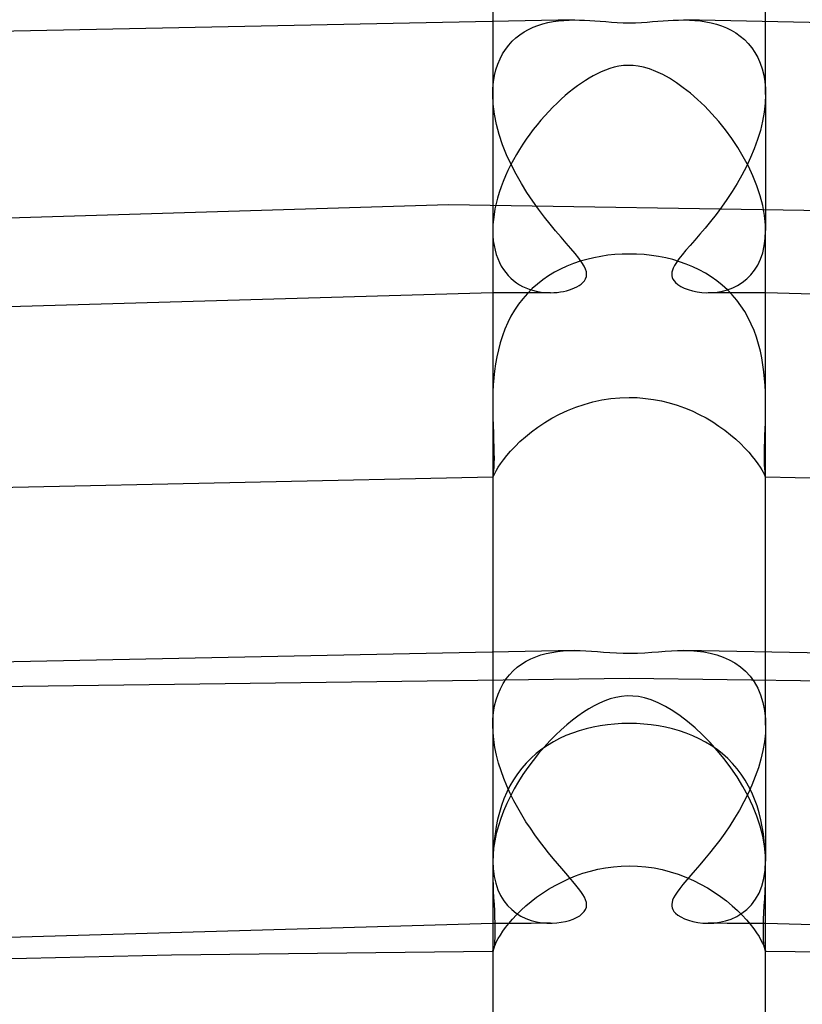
# Model space of a CAD drawing. Header units: millimetres. Extents: x -305 to 305, y -173 to 291.
# Tile 60 of 95: x -9 to 3, y 268 to 283. Entities that reach past the tile are written whole.
import ezdxf

# ---------------------------------------------------------------- set-up
doc = ezdxf.new("R2010")
doc.units = ezdxf.units.MM
doc.layers.add('HIDDEN', color=7, linetype='Continuous')
doc.layers.add('THICK', color=7, linetype='Continuous')

msp = doc.modelspace()

# ---------------------------------------------------------------- linework, layer by layer
at = {"layer": 'HIDDEN'}
for p, q in [((-2, 282.698), (-2, 281.61)), ((-1.114, 282.679), (-1.036, 282.69)), ((-1.036, 282.69), (-0.957, 282.697)), ((-0.957, 282.697), (-0.879, 282.701)), ((-0.879, 282.701), (-0.802, 282.703)), ((0.802, 282.703), (0.883, 282.701)), ((0.883, 282.701), (0.964, 282.697)), ((0.964, 282.697), (1.045, 282.689)), ((1.045, 282.689), (1.124, 282.677)), ((2, 281.61), (2, 282.698)), ((-1.539, 282.528), (-1.475, 282.564)), ((-1.475, 282.564), (-1.407, 282.596)), ((-1.407, 282.596), (-1.337, 282.623)), ((-1.337, 282.623), (-1.265, 282.646)), ((-1.265, 282.646), (-1.191, 282.664)), ((-1.191, 282.664), (-1.114, 282.679)), ((1.124, 282.677), (1.202, 282.661)), ((1.202, 282.661), (1.279, 282.641)), ((1.279, 282.641), (1.354, 282.617)), ((1.354, 282.617), (1.426, 282.587)), ((1.426, 282.587), (1.497, 282.553)), ((1.497, 282.553), (1.564, 282.513)), ((-1.715, 282.39), (-1.66, 282.441)), ((-1.66, 282.441), (-1.601, 282.487)), ((-1.601, 282.487), (-1.539, 282.528)), ((1.564, 282.513), (1.628, 282.467)), ((1.628, 282.467), (1.688, 282.415)), ((1.688, 282.415), (1.744, 282.358)), ((-1.855, 282.205), (-1.813, 282.272)), ((-1.813, 282.272), (-1.766, 282.334)), ((-1.766, 282.334), (-1.715, 282.39)), ((1.744, 282.358), (1.796, 282.295)), ((1.796, 282.295), (1.843, 282.227)), ((-1.926, 282.055), (-1.893, 282.133)), ((-1.893, 282.133), (-1.855, 282.205)), ((1.843, 282.227), (1.884, 282.152)), ((1.884, 282.152), (1.92, 282.071)), ((-1.974, 281.886), (-1.953, 281.973)), ((-1.953, 281.973), (-1.926, 282.055)), ((1.92, 282.071), (1.949, 281.985)), ((1.949, 281.985), (1.972, 281.894)), ((-1.989, 281.794), (-1.974, 281.886)), ((1.972, 281.894), (1.988, 281.798)), ((-1.999, 281.669), (-1.998, 281.683)), ((-1.998, 281.683), (-1.998, 281.698)), ((-1.998, 281.698), (-1.989, 281.794)), ((1.988, 281.798), (1.997, 281.698)), ((1.997, 281.698), (1.998, 281.683)), ((1.998, 281.683), (1.999, 281.669)), ((-2, 281.64), (-1.999, 281.654)), ((-2, 281.625), (-2, 281.64)), ((-2, 281.61), (-2, 281.625)), ((-1.994, 281.467), (-2, 281.61)), ((-2, 281.61), (-2, 279.612)), ((-1.999, 281.654), (-1.999, 281.669)), ((2, 281.61), (1.995, 281.481)), ((1.999, 281.669), (1.999, 281.654)), ((1.999, 281.654), (2, 281.64)), ((2, 281.64), (2, 281.625)), ((2, 281.625), (2, 281.61)), ((2, 281.61), (2, 279.612)), ((-1.976, 281.32), (-1.994, 281.467)), ((1.995, 281.481), (1.98, 281.35)), ((-1.946, 281.171), (-1.976, 281.32)), ((1.98, 281.35), (1.956, 281.217)), ((-1.906, 281.021), (-1.946, 281.171)), ((1.956, 281.217), (1.923, 281.082)), ((-1.856, 280.872), (-1.906, 281.021)), ((1.923, 281.082), (1.882, 280.947)), ((-1.797, 280.725), (-1.856, 280.872)), ((1.834, 280.814), (1.779, 280.683)), ((1.882, 280.947), (1.834, 280.814)), ((-1.731, 280.581), (-1.797, 280.725)), ((1.779, 280.683), (1.718, 280.554)), ((-1.659, 280.439), (-1.731, 280.581)), ((1.718, 280.554), (1.653, 280.428)), ((-1.581, 280.302), (-1.659, 280.439)), ((1.653, 280.428), (1.583, 280.305)), ((-1.499, 280.17), (-1.581, 280.302)), ((1.583, 280.305), (1.509, 280.186)), ((-1.415, 280.044), (-1.499, 280.17)), ((1.509, 280.186), (1.433, 280.07)), ((-2.65, 279.99), (-20.587, 279.454)), ((15.315, 279.698), (-2.65, 279.99)), ((-1.33, 279.925), (-1.415, 280.044)), ((1.354, 279.958), (1.273, 279.85)), ((1.433, 280.07), (1.354, 279.958)), ((-1.244, 279.812), (-1.33, 279.925)), ((-1.16, 279.707), (-1.244, 279.812)), ((1.273, 279.85), (1.192, 279.746)), ((-1.078, 279.608), (-1.16, 279.707)), ((1.113, 279.649), (1.036, 279.559)), ((1.192, 279.746), (1.113, 279.649)), ((-2, 279.612), (-1.998, 279.536)), ((-1.998, 279.536), (-1.992, 279.463)), ((-0.999, 279.515), (-1.078, 279.608)), ((-0.924, 279.43), (-0.999, 279.515)), ((1.036, 279.559), (0.963, 279.474)), ((1.995, 279.497), (2, 279.612)), ((-1.992, 279.463), (-1.981, 279.393)), ((-1.981, 279.393), (-1.967, 279.326)), ((-0.855, 279.35), (-0.924, 279.43)), ((0.895, 279.396), (0.832, 279.324)), ((0.963, 279.474), (0.895, 279.396)), ((1.957, 279.288), (1.981, 279.389)), ((1.981, 279.389), (1.995, 279.497)), ((-1.967, 279.326), (-1.949, 279.262)), ((-1.949, 279.262), (-1.928, 279.202)), ((-0.792, 279.275), (-0.855, 279.35)), ((-0.737, 279.207), (-0.792, 279.275)), ((-0.52, 279.215), (-0.621, 279.191)), ((-0.417, 279.235), (-0.52, 279.215)), ((-0.313, 279.25), (-0.417, 279.235)), ((-0.209, 279.261), (-0.313, 279.25)), ((-0.105, 279.267), (-0.209, 279.261)), ((0, 279.269), (-0.105, 279.267)), ((0.109, 279.267), (0, 279.269)), ((0.217, 279.26), (0.109, 279.267)), ((0.325, 279.249), (0.217, 279.26)), ((0.431, 279.232), (0.325, 279.249)), ((0.535, 279.212), (0.431, 279.232)), ((0.777, 279.257), (0.729, 279.197)), ((0.832, 279.324), (0.777, 279.257)), ((1.925, 279.194), (1.957, 279.288)), ((-1.928, 279.202), (-1.903, 279.145)), ((-1.903, 279.145), (-1.875, 279.092)), ((-1.875, 279.092), (-1.844, 279.042)), ((-0.913, 279.091), (-1.006, 279.049)), ((-0.818, 279.129), (-0.913, 279.091)), ((-0.72, 279.163), (-0.818, 279.129)), ((-0.692, 279.145), (-0.737, 279.207)), ((-0.621, 279.191), (-0.72, 279.163)), ((-0.66, 279.092), (-0.692, 279.145)), ((-0.64, 279.047), (-0.66, 279.092)), ((0.638, 279.187), (0.535, 279.212)), ((0.739, 279.157), (0.638, 279.187)), ((0.666, 279.101), (0.647, 279.064)), ((0.693, 279.145), (0.666, 279.101)), ((0.729, 279.197), (0.693, 279.145)), ((0.837, 279.122), (0.739, 279.157)), ((0.933, 279.082), (0.837, 279.122)), ((1.027, 279.038), (0.933, 279.082)), ((1.837, 279.031), (1.884, 279.108)), ((1.884, 279.108), (1.925, 279.194)), ((-1.844, 279.042), (-1.81, 278.996)), ((-1.81, 278.996), (-1.774, 278.953)), ((-1.774, 278.953), (-1.735, 278.915)), ((-1.182, 278.949), (-1.266, 278.892)), ((-1.095, 279.001), (-1.182, 278.949)), ((-1.006, 279.049), (-1.095, 279.001)), ((-0.628, 279.008), (-0.64, 279.047)), ((-0.639, 278.906), (-0.628, 278.938)), ((-0.625, 278.972), (-0.628, 279.008)), ((-0.628, 278.938), (-0.625, 278.972)), ((0.627, 279.003), (0.625, 278.976)), ((0.625, 278.976), (0.626, 278.949)), ((0.626, 278.949), (0.632, 278.924)), ((0.635, 279.032), (0.627, 279.003)), ((0.647, 279.064), (0.635, 279.032)), ((1.117, 278.989), (1.027, 279.038)), ((1.203, 278.935), (1.117, 278.989)), ((1.286, 278.876), (1.203, 278.935)), ((1.723, 278.903), (1.783, 278.963)), ((1.783, 278.963), (1.837, 279.031)), ((-1.735, 278.915), (-1.695, 278.879)), ((-1.695, 278.879), (-1.652, 278.847)), ((-1.652, 278.847), (-1.608, 278.819)), ((-1.608, 278.819), (-1.562, 278.793)), ((-1.562, 278.793), (-1.514, 278.771)), ((-1.346, 278.829), (-1.422, 278.762)), ((-1.266, 278.892), (-1.346, 278.829)), ((-0.801, 278.772), (-0.767, 278.788)), ((-0.767, 278.788), (-0.735, 278.806)), ((-0.735, 278.806), (-0.706, 278.827)), ((-0.706, 278.827), (-0.679, 278.851)), ((-0.679, 278.851), (-0.656, 278.877)), ((-0.656, 278.877), (-0.639, 278.906)), ((0.632, 278.924), (0.642, 278.9)), ((0.642, 278.9), (0.657, 278.875)), ((0.657, 278.875), (0.681, 278.849)), ((0.681, 278.849), (0.714, 278.821)), ((0.714, 278.821), (0.757, 278.794)), ((0.757, 278.794), (0.808, 278.769)), ((1.365, 278.813), (1.286, 278.876)), ((1.44, 278.744), (1.365, 278.813)), ((1.517, 278.772), (1.589, 278.808)), ((1.589, 278.808), (1.658, 278.851)), ((1.658, 278.851), (1.723, 278.903)), ((-1.859, 278.699), (-2, 278.698)), ((-1.719, 278.699), (-1.859, 278.699)), ((-1.578, 278.7), (-1.719, 278.699)), ((-1.437, 278.701), (-1.578, 278.7)), ((-1.493, 278.69), (-1.56, 278.613)), ((-1.514, 278.771), (-1.465, 278.752)), ((-1.422, 278.762), (-1.493, 278.69)), ((-1.465, 278.752), (-1.416, 278.737)), ((-1.297, 278.701), (-1.437, 278.701)), ((-1.416, 278.737), (-1.365, 278.724)), ((-1.365, 278.724), (-1.313, 278.714)), ((-1.313, 278.714), (-1.261, 278.707)), ((-1.156, 278.702), (-1.297, 278.701)), ((-1.261, 278.707), (-1.209, 278.703)), ((-1.209, 278.703), (-1.156, 278.702)), ((-1.156, 278.702), (-1.106, 278.703)), ((-1.106, 278.703), (-1.057, 278.707)), ((-1.057, 278.707), (-1.009, 278.713)), ((-1.009, 278.713), (-0.963, 278.721)), ((-0.963, 278.721), (-0.919, 278.731)), ((-0.919, 278.731), (-0.877, 278.743)), ((-0.877, 278.743), (-0.838, 278.757)), ((-0.838, 278.757), (-0.801, 278.772)), ((0.808, 278.769), (0.866, 278.747)), ((0.866, 278.747), (0.928, 278.729)), ((0.928, 278.729), (0.995, 278.715)), ((0.995, 278.715), (1.066, 278.706)), ((1.066, 278.706), (1.138, 278.702)), ((1.138, 278.702), (1.214, 278.703)), ((1.297, 278.701), (1.156, 278.702)), ((1.214, 278.703), (1.29, 278.71)), ((1.29, 278.71), (1.366, 278.724)), ((1.437, 278.701), (1.297, 278.701)), ((1.366, 278.724), (1.442, 278.745)), ((1.578, 278.7), (1.437, 278.701)), ((1.511, 278.67), (1.44, 278.744)), ((1.442, 278.745), (1.517, 278.772)), ((1.577, 278.592), (1.511, 278.67)), ((1.719, 278.699), (1.578, 278.7)), ((1.859, 278.699), (1.719, 278.699)), ((2, 278.698), (1.859, 278.699)), ((-1.622, 278.532), (-1.68, 278.446)), ((-1.56, 278.613), (-1.622, 278.532)), ((1.638, 278.51), (1.577, 278.592)), ((1.694, 278.425), (1.638, 278.51)), ((-1.733, 278.356), (-1.78, 278.263)), ((-1.68, 278.446), (-1.733, 278.356)), ((1.744, 278.335), (1.694, 278.425)), ((-1.78, 278.263), (-1.822, 278.167)), ((1.79, 278.242), (1.744, 278.335)), ((1.831, 278.145), (1.79, 278.242)), ((-1.859, 278.068), (-1.891, 277.967)), ((-1.822, 278.167), (-1.859, 278.068)), ((1.867, 278.047), (1.831, 278.145)), ((-1.891, 277.967), (-1.918, 277.864)), ((1.897, 277.947), (1.867, 278.047)), ((1.923, 277.846), (1.897, 277.947)), ((-1.918, 277.864), (-1.941, 277.761)), ((1.944, 277.745), (1.923, 277.846)), ((-1.959, 277.657), (-1.973, 277.553)), ((-1.941, 277.761), (-1.959, 277.657)), ((1.961, 277.643), (1.944, 277.745)), ((1.975, 277.541), (1.961, 277.643)), ((-1.973, 277.553), (-1.984, 277.451)), ((1.985, 277.44), (1.975, 277.541)), ((-1.992, 277.348), (-1.997, 277.248)), ((-1.984, 277.451), (-1.992, 277.348)), ((1.992, 277.34), (1.985, 277.44)), ((1.997, 277.242), (1.992, 277.34)), ((-1.997, 277.248), (-1.999, 277.149)), ((1.999, 277.146), (1.997, 277.242)), ((-1.999, 277.149), (-2, 277.053)), ((-0.784, 277.022), (-0.66, 277.064)), ((-0.66, 277.064), (-0.532, 277.1)), ((-0.532, 277.1), (-0.402, 277.128)), ((-0.402, 277.128), (-0.27, 277.149)), ((-0.27, 277.149), (-0.135, 277.161)), ((-0.135, 277.161), (0, 277.165)), ((0, 277.165), (0.119, 277.162)), ((0.119, 277.162), (0.237, 277.152)), ((0.237, 277.152), (0.356, 277.136)), ((0.356, 277.136), (0.473, 277.114)), ((0.473, 277.114), (0.588, 277.085)), ((0.588, 277.085), (0.702, 277.051)), ((0.702, 277.051), (0.813, 277.012)), ((2, 277.053), (1.999, 277.146)), ((2, 277.043), (2, 277.053)), ((-2, 276.994), (-1.998, 276.871)), ((-1.133, 276.86), (-1.022, 276.919)), ((-1.022, 276.919), (-0.905, 276.973)), ((-0.905, 276.973), (-0.784, 277.022)), ((0.813, 277.012), (0.921, 276.967)), ((0.921, 276.967), (1.026, 276.917)), ((1.026, 276.917), (1.127, 276.864)), ((1.998, 276.893), (2, 276.994)), ((2, 277.033), (2, 277.043)), ((2, 277.023), (2, 277.033)), ((2, 277.014), (2, 277.023)), ((2, 277.004), (2, 277.014)), ((2, 276.994), (2, 277.004)), ((-1.998, 276.871), (-1.994, 276.753)), ((-1.34, 276.729), (-1.239, 276.796)), ((-1.239, 276.796), (-1.133, 276.86)), ((1.127, 276.864), (1.224, 276.806)), ((1.224, 276.806), (1.316, 276.746)), ((1.993, 276.7), (1.996, 276.795)), ((1.996, 276.795), (1.998, 276.893)), ((-1.994, 276.753), (-1.991, 276.641)), ((-1.991, 276.641), (-1.987, 276.536)), ((-1.522, 276.588), (-1.434, 276.66)), ((-1.434, 276.66), (-1.34, 276.729)), ((1.316, 276.746), (1.404, 276.683)), ((1.404, 276.683), (1.486, 276.619)), ((1.486, 276.619), (1.562, 276.553)), ((1.99, 276.609), (1.993, 276.7)), ((-1.987, 276.536), (-1.984, 276.44)), ((-1.674, 276.446), (-1.602, 276.517)), ((-1.602, 276.517), (-1.522, 276.588)), ((1.562, 276.553), (1.632, 276.488)), ((1.632, 276.488), (1.697, 276.423)), ((1.984, 276.439), (1.987, 276.522)), ((1.987, 276.522), (1.99, 276.609)), ((-1.984, 276.44), (-1.983, 276.352)), ((-1.983, 276.352), (-1.982, 276.272)), ((-1.796, 276.311), (-1.739, 276.377)), ((-1.739, 276.377), (-1.674, 276.446)), ((1.697, 276.423), (1.754, 276.36)), ((1.754, 276.36), (1.805, 276.3)), ((1.982, 276.29), (1.983, 276.362)), ((1.983, 276.362), (1.984, 276.439)), ((-1.984, 276.201), (-1.986, 276.141)), ((-1.982, 276.272), (-1.984, 276.201)), ((-1.919, 276.141), (-1.886, 276.192)), ((-1.886, 276.192), (-1.845, 276.249)), ((-1.845, 276.249), (-1.796, 276.311)), ((1.805, 276.3), (1.849, 276.244)), ((1.849, 276.244), (1.886, 276.191)), ((1.886, 276.191), (1.918, 276.144)), ((1.983, 276.226), (1.982, 276.29)), ((1.985, 276.17), (1.983, 276.226)), ((-1.993, 276.053), (-1.996, 276.024)), ((-1.989, 276.092), (-1.993, 276.053)), ((-1.986, 276.141), (-1.989, 276.092)), ((-1.981, 276.031), (-1.966, 276.061)), ((-1.966, 276.061), (-1.946, 276.097)), ((-1.946, 276.097), (-1.919, 276.141)), ((1.918, 276.144), (1.943, 276.102)), ((1.943, 276.102), (1.963, 276.067)), ((1.963, 276.067), (1.978, 276.038)), ((1.978, 276.038), (1.988, 276.017)), ((1.988, 276.121), (1.985, 276.17)), ((1.991, 276.08), (1.988, 276.121)), ((1.994, 276.046), (1.991, 276.08)), ((1.997, 276.021), (1.994, 276.046)), ((-1.999, 276.005), (-2, 275.996)), ((-2, 275.994), (-1.997, 275.998)), ((-2, 275.996), (-2, 275.995)), ((-2, 275.995), (-2, 275.995)), ((-2, 275.995), (-2, 275.995)), ((-2, 275.995), (-2, 275.994)), ((-2, 275.994), (-2, 275.994)), ((-2, 275.994), (-2, 275.994)), ((-1.996, 276.024), (-1.999, 276.005)), ((-1.997, 275.998), (-1.991, 276.011)), ((-1.991, 276.011), (-1.981, 276.031)), ((1.988, 276.017), (1.995, 276.002)), ((1.995, 276.002), (1.999, 275.995)), ((1.999, 276.004), (1.997, 276.021)), ((2, 275.996), (1.999, 276.004)), ((1.999, 275.995), (2, 275.995)), ((2, 275.995), (2, 275.996)), ((2, 275.995), (2, 275.995)), ((2, 275.995), (2, 275.995)), ((2, 275.995), (2, 275.995)), ((2, 275.995), (2, 275.995)), ((2, 275.995), (2, 275.995)), ((-2, 273.447), (-2, 272.359)), ((-1.135, 273.425), (-1.053, 273.438)), ((-1.053, 273.438), (-0.969, 273.446)), ((-0.969, 273.446), (-0.886, 273.451)), ((-0.886, 273.451), (-0.803, 273.453)), ((0.802, 273.453), (0.898, 273.451)), ((0.898, 273.451), (0.995, 273.444)), ((0.995, 273.444), (1.092, 273.432)), ((2, 272.359), (2, 273.447)), ((-1.577, 273.253), (-1.511, 273.294)), ((-1.511, 273.294), (-1.442, 273.33)), ((-1.442, 273.33), (-1.369, 273.361)), ((-1.369, 273.361), (-1.294, 273.387)), ((-1.294, 273.387), (-1.216, 273.408)), ((-1.216, 273.408), (-1.135, 273.425)), ((1.092, 273.432), (1.189, 273.414)), ((1.189, 273.414), (1.285, 273.389)), ((1.285, 273.389), (1.378, 273.357)), ((1.378, 273.357), (1.467, 273.318)), ((1.467, 273.318), (1.551, 273.27)), ((-1.753, 273.098), (-1.699, 273.155)), ((-1.699, 273.155), (-1.64, 273.207)), ((-1.64, 273.207), (-1.577, 273.253)), ((1.551, 273.27), (1.631, 273.214)), ((1.631, 273.214), (1.704, 273.15)), ((1.704, 273.15), (1.771, 273.076)), ((0.006, 273.04), (-10.207, 272.91)), ((-1.848, 272.967), (-1.803, 273.035)), ((-1.803, 273.035), (-1.753, 273.098)), ((10.213, 272.91), (0.006, 273.04)), ((1.771, 273.076), (1.831, 272.994)), ((-1.923, 272.813), (-1.888, 272.892)), ((-1.888, 272.892), (-1.848, 272.967)), ((1.831, 272.994), (1.884, 272.902)), ((1.884, 272.902), (1.927, 272.801)), ((-1.973, 272.639), (-1.951, 272.728)), ((-1.951, 272.728), (-1.923, 272.813)), ((1.927, 272.801), (1.961, 272.691)), ((-1.988, 272.545), (-1.973, 272.639)), ((1.961, 272.691), (1.985, 272.572)), ((1.985, 272.572), (1.997, 272.447)), ((-1.999, 272.418), (-1.998, 272.433)), ((-1.998, 272.447), (-1.988, 272.545)), ((-1.998, 272.433), (-1.998, 272.447)), ((1.997, 272.447), (1.998, 272.433)), ((1.998, 272.433), (1.999, 272.418)), ((-2, 272.389), (-1.999, 272.403)), ((-2, 272.374), (-2, 272.389)), ((-2, 272.359), (-2, 272.374)), ((-1.996, 272.251), (-2, 272.359)), ((-2, 272.359), (-2, 270.362)), ((-1.999, 272.403), (-1.999, 272.418)), ((-0.632, 272.303), (-0.732, 272.275)), ((-0.529, 272.328), (-0.632, 272.303)), ((-0.425, 272.347), (-0.529, 272.328)), ((-0.32, 272.362), (-0.425, 272.347)), ((-0.214, 272.373), (-0.32, 272.362)), ((-0.107, 272.38), (-0.214, 272.373)), ((0, 272.382), (-0.107, 272.38)), ((0.108, 272.38), (0, 272.382)), ((0.216, 272.373), (0.108, 272.38)), ((0.323, 272.362), (0.216, 272.373)), ((0.429, 272.346), (0.323, 272.362)), ((0.534, 272.326), (0.429, 272.346)), ((0.637, 272.302), (0.534, 272.326)), ((0.738, 272.273), (0.637, 272.302)), ((2, 272.359), (1.996, 272.238)), ((1.999, 272.418), (1.999, 272.404)), ((1.999, 272.404), (2, 272.389)), ((2, 272.389), (2, 272.374)), ((2, 272.374), (2, 272.359)), ((2, 272.359), (2, 270.362)), ((-1.986, 272.141), (-1.996, 272.251)), ((-1.969, 272.029), (-1.986, 272.141)), ((-1.02, 272.161), (-1.111, 272.113)), ((-0.927, 272.204), (-1.02, 272.161)), ((-0.831, 272.241), (-0.927, 272.204)), ((-0.732, 272.275), (-0.831, 272.241)), ((0.837, 272.239), (0.738, 272.273)), ((0.934, 272.201), (0.837, 272.239)), ((1.027, 272.158), (0.934, 272.201)), ((1.117, 272.11), (1.027, 272.158)), ((1.996, 272.238), (1.982, 272.114)), ((-1.945, 271.915), (-1.969, 272.029)), ((-1.282, 272.003), (-1.362, 271.941)), ((-1.198, 272.061), (-1.282, 272.003)), ((-1.111, 272.113), (-1.198, 272.061)), ((1.204, 272.057), (1.117, 272.11)), ((1.288, 271.999), (1.204, 272.057)), ((1.368, 271.936), (1.288, 271.999)), ((1.982, 272.114), (1.961, 271.988)), ((-1.915, 271.801), (-1.945, 271.915)), ((-1.438, 271.874), (-1.509, 271.802)), ((-1.362, 271.941), (-1.438, 271.874)), ((1.444, 271.869), (1.368, 271.936)), ((1.515, 271.796), (1.444, 271.869)), ((1.931, 271.86), (1.894, 271.732)), ((1.961, 271.988), (1.931, 271.86)), ((-1.879, 271.688), (-1.915, 271.801)), ((-1.576, 271.725), (-1.638, 271.644)), ((-1.509, 271.802), (-1.576, 271.725)), ((1.581, 271.719), (1.515, 271.796)), ((1.643, 271.638), (1.581, 271.719)), ((1.894, 271.732), (1.849, 271.605)), ((-1.838, 271.576), (-1.879, 271.688)), ((-1.793, 271.465), (-1.838, 271.576)), ((-1.638, 271.644), (-1.696, 271.557)), ((1.699, 271.552), (1.643, 271.638)), ((1.849, 271.605), (1.799, 271.478)), ((-1.748, 271.467), (-1.794, 271.374)), ((-1.744, 271.356), (-1.793, 271.465)), ((-1.696, 271.557), (-1.748, 271.467)), ((1.751, 271.462), (1.699, 271.552)), ((1.799, 271.478), (1.743, 271.353)), ((1.797, 271.368), (1.751, 271.462)), ((-1.836, 271.278), (-1.872, 271.179)), ((-1.794, 271.374), (-1.836, 271.278)), ((-1.691, 271.249), (-1.744, 271.356)), ((1.743, 271.353), (1.681, 271.231)), ((1.838, 271.271), (1.797, 271.368)), ((1.874, 271.172), (1.838, 271.271)), ((-1.872, 271.179), (-1.903, 271.077)), ((-1.634, 271.144), (-1.691, 271.249)), ((-1.575, 271.041), (-1.634, 271.144)), ((1.681, 271.231), (1.616, 271.111)), ((1.904, 271.071), (1.874, 271.172)), ((-1.903, 271.077), (-1.929, 270.973)), ((-1.513, 270.941), (-1.575, 271.041)), ((1.546, 270.994), (1.475, 270.882)), ((1.616, 271.111), (1.546, 270.994)), ((1.93, 270.969), (1.904, 271.071)), ((-1.95, 270.869), (-1.967, 270.764)), ((-1.929, 270.973), (-1.95, 270.869)), ((-1.449, 270.844), (-1.513, 270.941)), ((-1.384, 270.749), (-1.449, 270.844)), ((1.475, 270.882), (1.401, 270.774)), ((1.951, 270.865), (1.93, 270.969)), ((1.968, 270.761), (1.951, 270.865)), ((-1.967, 270.764), (-1.98, 270.66)), ((-1.317, 270.657), (-1.384, 270.749)), ((1.401, 270.774), (1.327, 270.671)), ((1.981, 270.656), (1.968, 270.761)), ((-1.99, 270.556), (-1.996, 270.453)), ((-1.98, 270.66), (-1.99, 270.556)), ((-1.249, 270.568), (-1.317, 270.657)), ((-1.181, 270.483), (-1.249, 270.568)), ((1.252, 270.572), (1.178, 270.479)), ((1.327, 270.671), (1.252, 270.572)), ((1.99, 270.553), (1.981, 270.656)), ((1.996, 270.451), (1.99, 270.553)), ((-1.996, 270.453), (-1.999, 270.351)), ((-1.115, 270.402), (-1.181, 270.483)), ((1.178, 270.479), (1.105, 270.39)), ((1.999, 270.351), (1.996, 270.451)), ((-2, 270.362), (-1.995, 270.248)), ((-1.999, 270.351), (-2, 270.251)), ((-1.051, 270.326), (-1.115, 270.402)), ((-0.989, 270.254), (-1.051, 270.326)), ((-0.458, 270.244), (-0.345, 270.265)), ((-0.345, 270.265), (-0.231, 270.281)), ((-0.231, 270.281), (-0.116, 270.29)), ((-0.116, 270.29), (0, 270.293)), ((0, 270.293), (0.122, 270.29)), ((0.122, 270.29), (0.244, 270.279)), ((0.244, 270.279), (0.365, 270.262)), ((0.365, 270.262), (0.485, 270.238)), ((1.035, 270.307), (0.967, 270.228)), ((1.105, 270.39), (1.035, 270.307)), ((1.994, 270.23), (2, 270.362)), ((2, 270.252), (1.999, 270.351)), ((-2, 270.251), (-2, 270.214)), ((-2, 270.214), (-2, 270.178)), ((-2, 270.178), (-1.999, 270.142)), ((-1.999, 270.142), (-1.998, 270.106)), ((-1.995, 270.248), (-1.981, 270.139)), ((-1.981, 270.139), (-1.957, 270.038)), ((-0.931, 270.187), (-0.989, 270.254)), ((-0.876, 270.125), (-0.931, 270.187)), ((-0.889, 270.103), (-0.785, 270.146)), ((-0.826, 270.066), (-0.876, 270.125)), ((-0.785, 270.146), (-0.678, 270.184)), ((-0.678, 270.184), (-0.569, 270.216)), ((-0.569, 270.216), (-0.458, 270.244)), ((0.485, 270.238), (0.602, 270.207)), ((0.602, 270.207), (0.718, 270.17)), ((0.718, 270.17), (0.831, 270.128)), ((0.831, 270.128), (0.941, 270.08)), ((0.902, 270.155), (0.843, 270.086)), ((0.967, 270.228), (0.902, 270.155)), ((1.975, 270.108), (1.994, 270.23)), ((1.998, 270.106), (1.999, 270.142)), ((1.999, 270.142), (2, 270.178)), ((2, 270.215), (2, 270.252)), ((2, 270.178), (2, 270.215)), ((-1.998, 270.106), (-1.997, 270.07)), ((-1.997, 270.07), (-1.996, 270.035)), ((-1.996, 270.035), (-1.992, 269.929)), ((-1.957, 270.038), (-1.925, 269.944)), ((-1.182, 269.95), (-1.087, 270.005)), ((-1.087, 270.005), (-0.99, 270.056)), ((-0.99, 270.056), (-0.889, 270.103)), ((-0.781, 270.012), (-0.826, 270.066)), ((-0.741, 269.962), (-0.781, 270.012)), ((0.788, 270.021), (0.74, 269.961)), ((0.843, 270.086), (0.788, 270.021)), ((0.941, 270.08), (1.047, 270.027)), ((1.047, 270.027), (1.149, 269.97)), ((1.903, 269.894), (1.944, 269.996)), ((1.944, 269.996), (1.975, 270.108)), ((1.992, 269.921), (1.996, 270.035)), ((1.996, 270.035), (1.997, 270.07)), ((1.997, 270.07), (1.998, 270.106)), ((-1.992, 269.929), (-1.987, 269.827)), ((-1.987, 269.827), (-1.982, 269.728)), ((-1.925, 269.944), (-1.885, 269.859)), ((-1.885, 269.859), (-1.837, 269.782)), ((-1.438, 269.769), (-1.357, 269.832)), ((-1.357, 269.832), (-1.272, 269.892)), ((-1.272, 269.892), (-1.182, 269.95)), ((-0.707, 269.916), (-0.741, 269.962)), ((-0.678, 269.873), (-0.707, 269.916)), ((-0.655, 269.832), (-0.678, 269.873)), ((-0.639, 269.794), (-0.655, 269.832)), ((0.672, 269.862), (0.651, 269.823)), ((0.701, 269.908), (0.672, 269.862)), ((0.74, 269.961), (0.701, 269.908)), ((1.149, 269.97), (1.247, 269.909)), ((1.247, 269.909), (1.34, 269.845)), ((1.34, 269.845), (1.427, 269.778)), ((1.852, 269.803), (1.903, 269.894)), ((1.986, 269.811), (1.992, 269.921)), ((-1.982, 269.728), (-1.977, 269.633)), ((-1.837, 269.782), (-1.783, 269.713)), ((-1.783, 269.713), (-1.723, 269.653)), ((-1.585, 269.641), (-1.514, 269.706)), ((-1.514, 269.706), (-1.438, 269.769)), ((-0.64, 269.655), (-0.628, 269.688)), ((-0.628, 269.757), (-0.639, 269.794)), ((-0.625, 269.722), (-0.628, 269.757)), ((-0.628, 269.688), (-0.625, 269.722)), ((0.628, 269.758), (0.625, 269.73)), ((0.625, 269.73), (0.626, 269.703)), ((0.626, 269.703), (0.631, 269.677)), ((0.637, 269.789), (0.628, 269.758)), ((0.651, 269.823), (0.637, 269.789)), ((1.427, 269.778), (1.51, 269.709)), ((1.51, 269.709), (1.586, 269.64)), ((1.726, 269.655), (1.793, 269.724)), ((1.793, 269.724), (1.852, 269.803)), ((1.975, 269.605), (1.981, 269.705)), ((1.981, 269.705), (1.986, 269.811)), ((-1.977, 269.633), (-1.973, 269.542)), ((-1.973, 269.542), (-1.969, 269.456)), ((-1.723, 269.653), (-1.658, 269.601)), ((-1.71, 269.512), (-1.65, 269.576)), ((-1.658, 269.601), (-1.588, 269.557)), ((-1.65, 269.576), (-1.585, 269.641)), ((-1.588, 269.557), (-1.514, 269.521)), ((-0.771, 269.536), (-0.726, 269.562)), ((-0.726, 269.562), (-0.688, 269.592)), ((-0.688, 269.592), (-0.659, 269.623)), ((-0.659, 269.623), (-0.64, 269.655)), ((0.631, 269.677), (0.641, 269.652)), ((0.641, 269.652), (0.656, 269.626)), ((0.656, 269.626), (0.68, 269.6)), ((0.68, 269.6), (0.713, 269.572)), ((0.713, 269.572), (0.756, 269.544)), ((0.756, 269.544), (0.809, 269.518)), ((1.495, 269.513), (1.576, 269.55)), ((1.576, 269.55), (1.653, 269.598)), ((1.586, 269.64), (1.656, 269.571)), ((1.653, 269.598), (1.726, 269.655)), ((1.656, 269.571), (1.719, 269.502)), ((1.971, 269.509), (1.975, 269.605)), ((-1.859, 269.448), (-2, 269.447)), ((-1.969, 269.456), (-1.968, 269.376)), ((-1.719, 269.449), (-1.859, 269.448)), ((-1.811, 269.39), (-1.763, 269.45)), ((-1.763, 269.45), (-1.71, 269.512)), ((-1.578, 269.45), (-1.719, 269.449)), ((-1.437, 269.45), (-1.578, 269.45)), ((-1.514, 269.521), (-1.438, 269.493)), ((-1.438, 269.493), (-1.361, 269.473)), ((-1.297, 269.451), (-1.437, 269.45)), ((-1.361, 269.473), (-1.283, 269.459)), ((-1.156, 269.452), (-1.297, 269.451)), ((-1.283, 269.459), (-1.206, 269.453)), ((-1.206, 269.453), (-1.131, 269.452)), ((-1.131, 269.452), (-1.063, 269.456)), ((-1.063, 269.456), (-0.997, 269.465)), ((-0.997, 269.465), (-0.936, 269.477)), ((-0.936, 269.477), (-0.877, 269.493)), ((-0.877, 269.493), (-0.821, 269.513)), ((-0.821, 269.513), (-0.771, 269.536)), ((0.809, 269.518), (0.869, 269.496)), ((0.869, 269.496), (0.934, 269.477)), ((0.934, 269.477), (1.005, 269.464)), ((1.005, 269.464), (1.079, 269.455)), ((1.079, 269.455), (1.156, 269.452)), ((1.156, 269.452), (1.241, 269.455)), ((1.296, 269.451), (1.156, 269.452)), ((1.241, 269.455), (1.326, 269.466)), ((1.437, 269.45), (1.296, 269.451)), ((1.326, 269.466), (1.411, 269.485)), ((1.411, 269.485), (1.495, 269.513)), ((1.578, 269.45), (1.437, 269.45)), ((1.718, 269.449), (1.578, 269.45)), ((1.859, 269.448), (1.718, 269.449)), ((1.719, 269.502), (1.775, 269.436)), ((1.775, 269.436), (1.825, 269.371)), ((2, 269.447), (1.859, 269.448)), ((1.968, 269.342), (1.969, 269.422)), ((1.969, 269.422), (1.971, 269.509)), ((-1.968, 269.303), (-1.97, 269.239)), ((-1.968, 269.376), (-1.968, 269.303)), ((-1.919, 269.229), (-1.888, 269.279)), ((-1.888, 269.279), (-1.852, 269.333)), ((-1.852, 269.333), (-1.811, 269.39)), ((1.825, 269.371), (1.867, 269.311)), ((1.867, 269.311), (1.903, 269.255)), ((1.903, 269.255), (1.932, 269.204)), ((1.969, 269.271), (1.968, 269.342)), ((1.971, 269.209), (1.969, 269.271)), ((-1.988, 269.084), (-1.977, 269.112)), ((-1.977, 269.139), (-1.982, 269.102)), ((-1.973, 269.185), (-1.977, 269.139)), ((-1.977, 269.112), (-1.962, 269.145)), ((-1.97, 269.239), (-1.973, 269.185)), ((-1.962, 269.145), (-1.943, 269.185)), ((-1.943, 269.185), (-1.919, 269.229)), ((1.932, 269.204), (1.956, 269.16)), ((1.956, 269.16), (1.973, 269.121)), ((1.975, 269.156), (1.971, 269.209)), ((1.973, 269.121), (1.986, 269.089)), ((1.98, 269.112), (1.975, 269.156)), ((1.986, 269.079), (1.98, 269.112)), ((-2, 269.037), (-1.999, 269.047)), ((-2, 269.036), (-2, 269.037)), ((-2, 269.037), (-2, 269.037)), ((-2, 269.035), (-2, 269.036)), ((-1.999, 269.035), (-2, 269.035)), ((-2, 269.035), (-2, 269.035)), ((-1.999, 269.047), (-1.995, 269.062)), ((-1.996, 269.04), (-1.999, 269.035)), ((-1.999, 269.035), (-1.999, 269.035)), ((-1.992, 269.053), (-1.996, 269.04)), ((-1.995, 269.062), (-1.988, 269.084)), ((-1.987, 269.073), (-1.992, 269.053)), ((-1.982, 269.102), (-1.987, 269.073)), ((1.986, 269.089), (1.994, 269.065)), ((1.991, 269.055), (1.986, 269.079)), ((1.996, 269.04), (1.991, 269.055)), ((1.994, 269.065), (1.999, 269.047)), ((1.999, 269.035), (1.996, 269.04)), ((1.999, 269.047), (2, 269.037)), ((2, 269.035), (1.999, 269.035)), ((1.999, 269.035), (1.999, 269.035)), ((2, 269.037), (2, 269.037)), ((2, 269.037), (2, 269.036)), ((2, 269.036), (2, 269.036)), ((2, 269.036), (2, 269.035))]:
    msp.add_line(p, q, dxfattribs=at)
at = {"layer": 'THICK'}
for p, q in [((-2, 287.863), (-2, 282.698)), ((2, 282.698), (2, 287.863)), ((-0.802, 282.703), (-12.4, 282.474)), ((-0.802, 282.703), (-0.727, 282.702)), ((-0.727, 282.702), (-0.653, 282.699)), ((-0.653, 282.699), (-0.579, 282.695)), ((-0.579, 282.695), (-0.503, 282.69)), ((-0.503, 282.69), (-0.424, 282.684)), ((-0.424, 282.684), (-0.342, 282.678)), ((0.343, 282.678), (0.421, 282.684)), ((0.421, 282.684), (0.497, 282.69)), ((0.497, 282.69), (0.571, 282.695)), ((0.571, 282.695), (0.647, 282.699)), ((0.647, 282.699), (0.724, 282.702)), ((0.724, 282.702), (0.802, 282.703)), ((12.541, 282.469), (0.802, 282.703)), ((-0.342, 282.678), (-0.26, 282.671)), ((-0.26, 282.671), (-0.174, 282.666)), ((-0.174, 282.666), (-0.087, 282.663)), ((-0.087, 282.663), (0.003, 282.661)), ((0.003, 282.661), (0.092, 282.663)), ((0.092, 282.663), (0.178, 282.666)), ((0.178, 282.666), (0.262, 282.672)), ((0.262, 282.672), (0.343, 282.678)), ((-0.346, 281.968), (-0.409, 281.942)), ((-0.283, 281.99), (-0.346, 281.968)), ((-0.218, 282.009), (-0.283, 281.99)), ((-0.151, 282.024), (-0.218, 282.009)), ((-0.082, 282.033), (-0.151, 282.024)), ((-0.012, 282.037), (-0.082, 282.033)), ((0.059, 282.035), (-0.012, 282.037)), ((0.132, 282.027), (0.059, 282.035)), ((0.211, 282.011), (0.132, 282.027)), ((0.297, 281.986), (0.211, 282.011)), ((0.392, 281.949), (0.297, 281.986)), ((-0.643, 281.815), (-0.7, 281.776)), ((-0.586, 281.85), (-0.643, 281.815)), ((-0.529, 281.882), (-0.586, 281.85)), ((-0.47, 281.913), (-0.529, 281.882)), ((-0.409, 281.942), (-0.47, 281.913)), ((0.491, 281.903), (0.392, 281.949)), ((0.591, 281.847), (0.491, 281.903)), ((0.692, 281.782), (0.591, 281.847)), ((-0.818, 281.691), (-0.878, 281.643)), ((-0.759, 281.735), (-0.818, 281.691)), ((-0.7, 281.776), (-0.759, 281.735)), ((0.793, 281.709), (0.692, 281.782)), ((0.897, 281.627), (0.793, 281.709)), ((-0.998, 281.54), (-1.058, 281.483)), ((-0.938, 281.593), (-0.998, 281.54)), ((-0.878, 281.643), (-0.938, 281.593)), ((1.002, 281.536), (0.897, 281.627)), ((1.107, 281.436), (1.002, 281.536)), ((-1.118, 281.424), (-1.178, 281.362)), ((-1.058, 281.483), (-1.118, 281.424)), ((1.212, 281.327), (1.107, 281.436)), ((-1.237, 281.298), (-1.295, 281.233)), ((-1.178, 281.362), (-1.237, 281.298)), ((1.314, 281.211), (1.212, 281.327)), ((-1.406, 281.096), (-1.459, 281.026)), ((-1.351, 281.165), (-1.406, 281.096)), ((-1.295, 281.233), (-1.351, 281.165)), ((1.411, 281.089), (1.314, 281.211)), ((-1.51, 280.954), (-1.56, 280.88)), ((-1.459, 281.026), (-1.51, 280.954)), ((1.504, 280.962), (1.411, 281.089)), ((1.592, 280.831), (1.504, 280.962)), ((-1.608, 280.805), (-1.653, 280.729)), ((-1.56, 280.88), (-1.608, 280.805)), ((1.673, 280.695), (1.592, 280.831)), ((-1.653, 280.729), (-1.697, 280.652)), ((1.747, 280.556), (1.673, 280.695)), ((-1.738, 280.573), (-1.777, 280.494)), ((-1.697, 280.652), (-1.738, 280.573)), ((1.814, 280.414), (1.747, 280.556)), ((-1.813, 280.414), (-1.847, 280.334)), ((-1.777, 280.494), (-1.813, 280.414)), ((1.872, 280.269), (1.814, 280.414)), ((-1.877, 280.253), (-1.905, 280.173)), ((-1.847, 280.334), (-1.877, 280.253)), ((1.92, 280.124), (1.872, 280.269)), ((-1.929, 280.091), (-1.95, 280.01)), ((-1.905, 280.173), (-1.929, 280.091)), ((1.958, 279.979), (1.92, 280.124)), ((-1.95, 280.01), (-1.968, 279.93)), ((1.984, 279.836), (1.958, 279.979)), ((-1.981, 279.851), (-1.991, 279.774)), ((-1.968, 279.93), (-1.981, 279.851)), ((1.997, 279.698), (1.984, 279.836)), ((-1.999, 279.655), (-2, 279.641)), ((-1.998, 279.683), (-1.999, 279.669)), ((-1.999, 279.669), (-1.999, 279.655)), ((-1.991, 279.774), (-1.998, 279.698)), ((-1.998, 279.698), (-1.998, 279.683)), ((1.998, 279.683), (1.997, 279.698)), ((1.999, 279.669), (1.998, 279.683)), ((1.999, 279.655), (1.999, 279.669)), ((2, 279.641), (1.999, 279.655)), ((-2, 279.641), (-2, 279.626)), ((-2, 279.626), (-2, 279.612)), ((-2, 279.612), (-2, 273.447)), ((2, 279.626), (2, 279.641)), ((2, 279.612), (2, 279.626)), ((2, 273.447), (2, 279.612)), ((-2, 278.698), (-16.819, 278.275)), ((16.819, 278.275), (2, 278.698)), ((-2, 277.053), (-2, 277.043)), ((-2, 277.043), (-2, 277.033)), ((-2, 277.033), (-2, 277.023)), ((-2, 277.023), (-2, 277.014)), ((-2, 277.014), (-2, 277.004)), ((-2, 277.004), (-2, 276.994)), ((-2, 275.994), (-14.242, 275.736)), ((13.8, 275.752), (2, 275.995)), ((-0.802, 273.453), (-11.095, 273.247)), ((-0.802, 273.453), (-0.719, 273.452)), ((-0.719, 273.452), (-0.636, 273.448)), ((-0.636, 273.448), (-0.554, 273.444)), ((-0.554, 273.444), (-0.467, 273.437)), ((-0.467, 273.437), (-0.377, 273.43)), ((0.43, 273.434), (0.527, 273.442)), ((0.527, 273.442), (0.619, 273.448)), ((0.619, 273.448), (0.71, 273.451)), ((0.71, 273.451), (0.802, 273.453)), ((11.232, 273.242), (0.802, 273.453)), ((-0.377, 273.43), (-0.284, 273.423)), ((-0.284, 273.423), (-0.188, 273.417)), ((-0.188, 273.417), (-0.088, 273.413)), ((-0.088, 273.413), (0.016, 273.412)), ((0.016, 273.412), (0.124, 273.414)), ((0.124, 273.414), (0.23, 273.419)), ((0.23, 273.419), (0.331, 273.427)), ((0.331, 273.427), (0.43, 273.434)), ((-0.279, 272.742), (-0.358, 272.713)), ((-0.198, 272.764), (-0.279, 272.742)), ((-0.115, 272.779), (-0.198, 272.764)), ((-0.03, 272.786), (-0.115, 272.779)), ((0.053, 272.785), (-0.03, 272.786)), ((0.135, 272.776), (0.053, 272.785)), ((0.224, 272.758), (0.135, 272.776)), ((0.321, 272.727), (0.224, 272.758)), ((0.426, 272.684), (0.321, 272.727)), ((-0.592, 272.596), (-0.671, 272.546)), ((-0.513, 272.641), (-0.592, 272.596)), ((-0.435, 272.68), (-0.513, 272.641)), ((-0.358, 272.713), (-0.435, 272.68)), ((0.532, 272.63), (0.426, 272.684)), ((0.639, 272.567), (0.532, 272.63)), ((-0.832, 272.429), (-0.915, 272.362)), ((-0.751, 272.491), (-0.832, 272.429)), ((-0.671, 272.546), (-0.751, 272.491)), ((0.746, 272.494), (0.639, 272.567)), ((0.855, 272.412), (0.746, 272.494)), ((-0.998, 272.289), (-1.082, 272.21)), ((-0.915, 272.362), (-0.998, 272.289)), ((0.965, 272.319), (0.855, 272.412)), ((1.075, 272.217), (0.965, 272.319)), ((-1.082, 272.21), (-1.165, 272.126)), ((1.185, 272.105), (1.075, 272.217)), ((-1.248, 272.036), (-1.33, 271.94)), ((-1.165, 272.126), (-1.248, 272.036)), ((1.291, 271.986), (1.185, 272.105)), ((-1.33, 271.94), (-1.41, 271.84)), ((1.394, 271.862), (1.291, 271.986)), ((1.49, 271.732), (1.394, 271.862)), ((-1.486, 271.738), (-1.557, 271.634)), ((-1.41, 271.84), (-1.486, 271.738)), ((1.581, 271.597), (1.49, 271.732)), ((-1.557, 271.634), (-1.624, 271.529)), ((1.665, 271.458), (1.581, 271.597)), ((-1.685, 271.422), (-1.742, 271.315)), ((-1.624, 271.529), (-1.685, 271.422)), ((1.742, 271.315), (1.665, 271.458)), ((-1.742, 271.315), (-1.794, 271.207)), ((1.811, 271.17), (1.742, 271.315)), ((-1.794, 271.207), (-1.841, 271.098)), ((1.87, 271.024), (1.811, 271.17)), ((-1.882, 270.989), (-1.918, 270.879)), ((-1.841, 271.098), (-1.882, 270.989)), ((1.919, 270.876), (1.87, 271.024)), ((-1.918, 270.879), (-1.948, 270.77)), ((1.957, 270.729), (1.919, 270.876)), ((-1.948, 270.77), (-1.971, 270.66)), ((1.983, 270.586), (1.957, 270.729)), ((-1.988, 270.552), (-1.998, 270.447)), ((-1.971, 270.66), (-1.988, 270.552)), ((1.997, 270.447), (1.983, 270.586)), ((-1.999, 270.404), (-2, 270.39)), ((-1.998, 270.433), (-1.999, 270.418)), ((-1.999, 270.418), (-1.999, 270.404)), ((-1.998, 270.447), (-1.998, 270.433)), ((1.998, 270.433), (1.997, 270.447)), ((1.999, 270.418), (1.998, 270.433)), ((1.999, 270.404), (1.999, 270.418)), ((2, 270.39), (1.999, 270.404)), ((-2, 270.39), (-2, 270.376)), ((-2, 270.376), (-2, 270.362)), ((-2, 270.362), (-2, 264.196)), ((2, 270.376), (2, 270.39)), ((2, 270.362), (2, 270.376)), ((2, 264.196), (2, 270.362)), ((-2, 269.447), (-15.081, 269.066)), ((15.081, 269.066), (2, 269.447)), ((-6.712, 268.983), (-11.42, 268.876)), ((-2, 269.035), (-6.712, 268.983)), ((6.712, 268.983), (2, 269.035))]:
    msp.add_line(p, q, dxfattribs=at)

doc.saveas('drawing.dxf')
